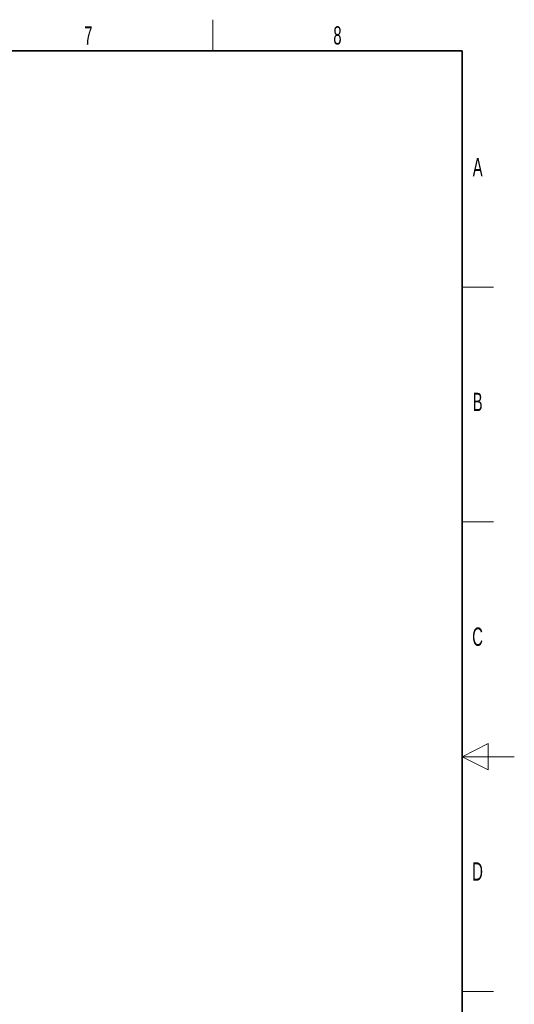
# Paper-space layout 'Blatt5' of a CAD drawing. Header units: millimetres. Extents: x 5 to 418, y 2 to 292.
# Tile 33 of 33: x 323 to 418, y 100 to 288. Entities that reach past the tile are written whole.
import ezdxf

# ---------------------------------------------------------------- set-up
doc = ezdxf.new("R2010")
doc.units = ezdxf.units.MM
doc.layers.add('SLD-0', color=7, linetype='Continuous')
doc.styles.add('SLDTEXTSTYLE1', font='TXT', dxfattribs={"width": 0.605})

psp = doc.layouts.new('Blatt5')

# ---------------------------------------------------------------- linework, layer by layer
at = {"layer": 'SLD-0', "lineweight": 18}
for p, q in [((360.25, 282.5), (360.25, 288.5)), ((408, 237.25), (414, 237.25)), ((408, 192.25), (414, 192.25)), ((413, 149.75), (408, 147.25)), ((413, 144.75), (413, 149.75)), ((418, 147.25), (408, 147.25)), ((408, 147.25), (413, 144.75)), ((408, 102.25), (414, 102.25))]:
    psp.add_line(p, q, dxfattribs=at)
at = {"layer": 'SLD-0', "lineweight": 35}
for p, q in [((408, 282.5), (26, 282.5)), ((408, 12), (408, 282.5))]:
    psp.add_line(p, q, dxfattribs=at)

# ---------------------------------------------------------------- texts
at = {"layer": 'SLD-0', "char_height": 3.5, "attachment_point": 2, "style": 'SLDTEXTSTYLE1'}
for s, insert in [('7', (336.3527, 287.243)), ('8', (384.1027, 287.243)), ('A', (410.9816, 262.0011)), ('B', (410.9816, 217.0011)), ('C', (410.9597, 172.0011)), ('D', (410.9597, 127.0011))]:
    psp.add_mtext(s, dxfattribs=dict(at, insert=insert))

doc.saveas('drawing.dxf')
